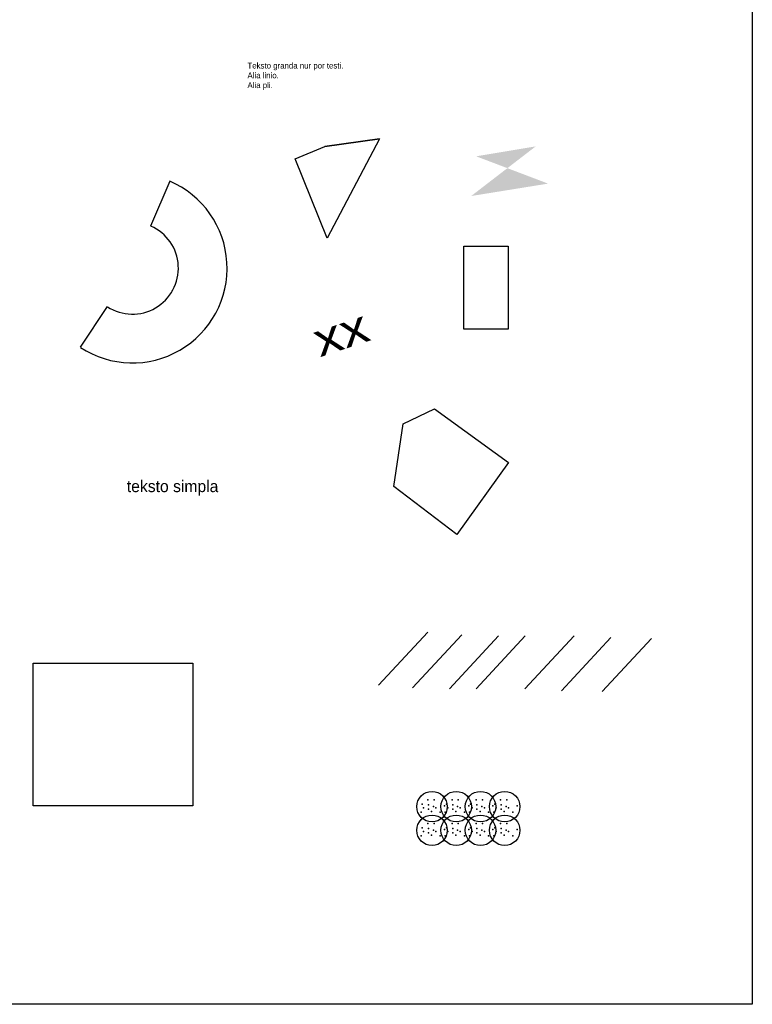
# Model space of a CAD drawing. Extents: x -2750778 to 731427, y -1983468 to 1712338.
# Tile 9 of 10: x 4968 to 11212, y -3065 to 5320. Entities that reach past the tile are written whole.
import ezdxf
from ezdxf.enums import TextEntityAlignment as Align

# ---------------------------------------------------------------- set-up
doc = ezdxf.new("R2010")
doc.units = 0
doc.layers.get('DEFPOINTS').update_dxf_attribs({"linetype": 'CONTINUOUS'})
doc.layers.add('TAVOLO_2', color=2, linetype='CONTINUOUS')
doc.layers.add('TAVOLO_3', color=4, linetype='CONTINUOUS')

# ---------------------------------------------------------------- blocks, each defined once
blk = doc.blocks.new('CIRKLO_PUNKTOJ')
at = {"layer": 'TAVOLO_3'}
blk.add_circle((0, 0), 130, dxfattribs=at)
for p in [(-83.8, 22.4), (-35.4, 58.2), (-30.1, 16.2), (11.9, 0.4), (17.2, 58.2), (106.5, 5.7), (-93.1, -46.8), (-72.1, -10.1), (-30.1, -20.6), (-3.8, -41.6), (32.9, -10.1), (69.7, -46.8)]:
    blk.add_point(p, dxfattribs=at)
blk = doc.blocks.new('*X15')
at = {"layer": 'DEFPOINTS', "color": 0}
for p in [(6247.6, 3945), (5929.4, 3203.8), (6125.4, 2865.2), (5486.6, 2529.6)]:
    blk.add_point(p, dxfattribs=at)
at = {"layer": 'TAVOLO_3', "color": 0}
for p, q in [((6247.4, 3944.4), (6083.3, 3562.2)), ((5487, 2530.1), (5715.3, 2877.8))]:
    blk.add_line(p, q, dxfattribs=at)
blk.add_arc((5929.4, 3203.8), 391.3, 237.07178, 66.39867, dxfattribs=at)
at = {"layer": 'TAVOLO_3', "color": 0, "linetype": 'CONTINUOUS'}
blk.add_arc((6268.2, 3009.6), 2.33, 61.73522, 241.73522, dxfattribs=at)
at = {"layer": 'TAVOLO_3', "color": 0}
for points in [[(6085.9, 3562), (6086.2, 3562.7), (6083.8, 3563.3)], [(5716.5, 2875.1), (5716.9, 2875.8), (5714.6, 2876.8)]]:
    blk.add_solid(points, dxfattribs=at)
at = {"layer": 'TAVOLO_3', "color": 0, "insert": (6272.2, 3019.5), "char_height": 2.5, "attachment_point": 5, "rotation": 61.73522}
blk.add_mtext('2675,62', dxfattribs=at)

msp = doc.modelspace()

# ---------------------------------------------------------------- linework, layer by layer
at = {"layer": 'TAVOLO_2'}
msp.add_lwpolyline([(8752.364, 3390.766), (9130.411, 3390.766), (9130.411, 2685.642), (8752.364, 2685.642)], close=True, dxfattribs=at)
at = {"layer": 'TAVOLO_3'}
for p, q in [((8445.647, 104.678), (8025.994, -346.896)), ((8735.804, 81.17), (8316.151, -370.404)), ((9049.488, 73.334), (8629.834, -378.24)), ((9276.908, 73.334), (8857.255, -378.24)), ((9692.538, 73.334), (9272.885, -378.24)), ((10006.222, 57.663), (9586.568, -393.911)), ((10351.273, 49.827), (9931.62, -401.747))]:
    msp.add_line(p, q, dxfattribs=at)
for points in [[(-3088.145, 5441.204), (11211.63, 5441.204), (11211.63, -3064.577), (-3088.145, -3064.577)], [(8503.411, 2005.485), (9133.759, 1548.847), (8692.515, 934.749), (8156.72, 1344.148), (8235.513, 1879.516)], [(5082.693, -160.817), (6444.578, -160.817), (6444.578, -1374.502), (5082.693, -1374.502)]]:
    msp.add_lwpolyline(points, close=True, dxfattribs=at)
msp.add_arc((5929.404, 3203.807), 806.601, 236.7056812, 66.7647623, dxfattribs=at)
msp.add_solid([(8858.216, 4156.523), (9365.54, 4241.03), (9471.233, 3924.128), (8815.939, 3818.494)], dxfattribs=at)

# ---------------------------------------------------------------- block references
for name, p in [('*X15', (0, 0)), ('CIRKLO_PUNKTOJ', (8482.031, -1381.341)), ('CIRKLO_PUNKTOJ', (8688.507, -1381.341)), ('CIRKLO_PUNKTOJ', (8894.984, -1381.341)), ('CIRKLO_PUNKTOJ', (9101.461, -1381.341)), ('CIRKLO_PUNKTOJ', (8482.031, -1582.968)), ('CIRKLO_PUNKTOJ', (8688.507, -1582.968)), ('CIRKLO_PUNKTOJ', (8894.984, -1582.968)), ('CIRKLO_PUNKTOJ', (9101.461, -1582.968))]:
    msp.add_blockref(name, p, dxfattribs=at)

# ---------------------------------------------------------------- texts
msp.add_text('xx', height=280.7367, rotation=18.4254565, dxfattribs=at).set_placement((7526.492, 2445.251), (7970.4, 2593.139), align=Align.ALIGNED)
msp.add_text('teksto simpla', height=100, dxfattribs=at).set_placement((5881.253, 1296.905))
at = {"layer": 'TAVOLO_3', "insert": (6909.324, 4954.118), "char_height": 50, "width": 1465.76528, "attachment_point": 1}
msp.add_mtext('Teksto granda nur por testi.\\PAlia linio.\\PAlia pli.', dxfattribs=at)

# ---------------------------------------------------------------- meshes
at = {"layer": 'TAVOLO_3'}
mesh = msp.add_polyface(dxfattribs=at)
corners = [(7589.907, 3459.338), (7780.154, 3881.875), (8033.816, 4304.411), (7568.769, 4241.03), (7315.107, 4135.396), (8160.646, 4219.904)]
mesh.append_faces([[corners[k] for k in face] for face in [(1,), (2, 3), (0, 4, 3, 2)]])

doc.saveas('drawing.dxf')
